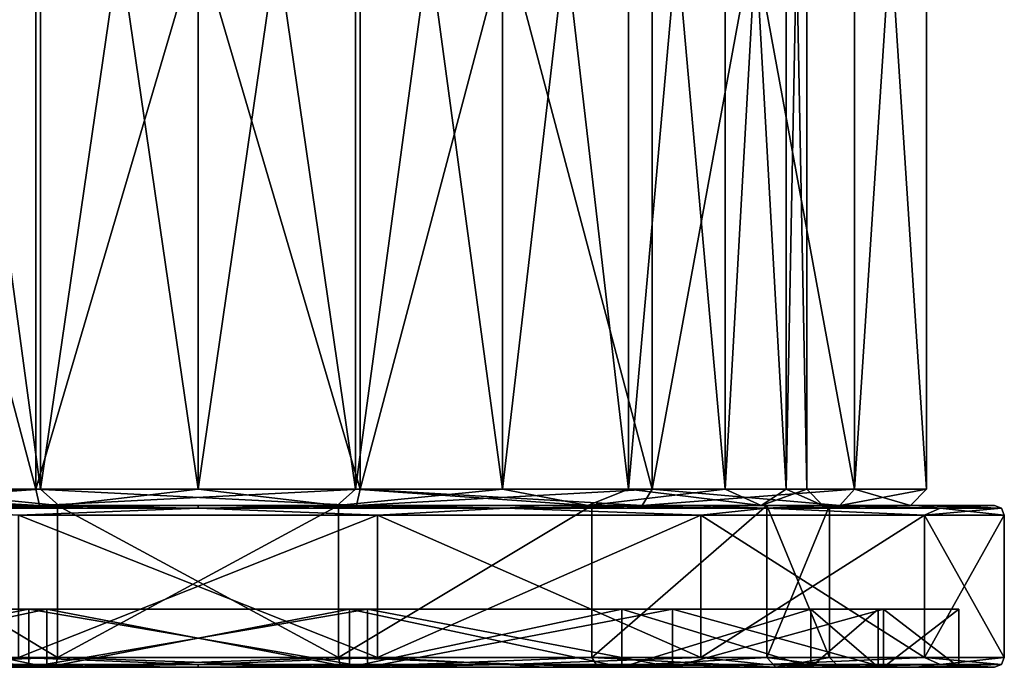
# Model space of a CAD drawing. Header units: millimetres. Extents: x -25 to 25, y -36 to 145.
# Tile 2 of 123: x -6 to 25, y -36 to -16. Entities that reach past the tile are written whole.
import ezdxf

# ---------------------------------------------------------------- set-up
doc = ezdxf.new("R2010")
doc.units = ezdxf.units.MM
doc.header["$LTSCALE"] = 65.185185
for name, color, linetype in [('436', 7, 'CONTINUOUS'), ('437', 7, 'CONTINUOUS'), ('439', 7, 'CONTINUOUS'), ('440', 7, 'CONTINUOUS'), ('441', 7, 'CONTINUOUS'), ('444', 7, 'CONTINUOUS'), ('445', 7, 'CONTINUOUS'), ('446', 7, 'CONTINUOUS'), ('447', 7, 'CONTINUOUS'), ('450', 7, 'CONTINUOUS'), ('451', 7, 'CONTINUOUS'), ('452', 7, 'CONTINUOUS'), ('453', 7, 'CONTINUOUS'), ('454', 7, 'CONTINUOUS'), ('455', 7, 'CONTINUOUS'), ('456', 7, 'CONTINUOUS'), ('457', 7, 'CONTINUOUS'), ('458', 7, 'CONTINUOUS'), ('459', 7, 'CONTINUOUS'), ('460', 7, 'CONTINUOUS'), ('461', 7, 'CONTINUOUS'), ('462', 7, 'CONTINUOUS'), ('463', 7, 'CONTINUOUS'), ('464', 7, 'CONTINUOUS'), ('465', 7, 'CONTINUOUS'), ('466', 7, 'CONTINUOUS'), ('467', 7, 'CONTINUOUS')]:
    doc.layers.add(name, color=color, linetype=linetype)

msp = doc.modelspace()

# ---------------------------------------------------------------- linework, layer by layer
at = {"layer": '436', "linetype": 'CONTINUOUS'}
for points in [[(-4.339, -30.6, 19.011), (-12.158, -30.6, 15.246), (-4.295, -30.6, 18.816), (-4.339, -30.6, 19.011)], [(-4.295, -30.6, 18.816), (-12.158, -30.6, 15.246), (-12.033, -30.6, 15.089), (-4.295, -30.6, 18.816)], [(-12.158, -30.6, -15.246), (-4.339, -30.6, -19.011), (-4.295, -30.6, -18.816), (-12.158, -30.6, -15.246)], [(-12.033, -30.6, -15.089), (-12.158, -30.6, -15.246), (-4.295, -30.6, -18.816), (-12.033, -30.6, -15.089)], [(4.339, -30.6, 19.011), (-4.339, -30.6, 19.011), (-4.295, -30.6, 18.816), (4.339, -30.6, 19.011)], [(-4.339, -30.6, -19.011), (4.339, -30.6, -19.011), (4.295, -30.6, -18.816), (-4.339, -30.6, -19.011)], [(-4.295, -30.6, -18.816), (-4.339, -30.6, -19.011), (4.295, -30.6, -18.816), (-4.295, -30.6, -18.816)], [(4.295, -30.6, 18.816), (4.339, -30.6, 19.011), (-4.295, -30.6, 18.816), (4.295, -30.6, 18.816)], [(12.158, -30.6, 15.246), (4.339, -30.6, 19.011), (4.295, -30.6, 18.816), (12.158, -30.6, 15.246)], [(12.033, -30.6, 15.089), (12.158, -30.6, 15.246), (4.295, -30.6, 18.816), (12.033, -30.6, 15.089)], [(4.339, -30.6, -19.011), (12.158, -30.6, -15.246), (4.295, -30.6, -18.816), (4.339, -30.6, -19.011)], [(4.295, -30.6, -18.816), (12.158, -30.6, -15.246), (12.033, -30.6, -15.089), (4.295, -30.6, -18.816)], [(17.569, -30.6, 8.461), (12.158, -30.6, 15.246), (12.033, -30.6, 15.089), (17.569, -30.6, 8.461)], [(17.389, -30.6, 8.374), (17.569, -30.6, 8.461), (12.033, -30.6, 15.089), (17.389, -30.6, 8.374)], [(12.158, -30.6, -15.246), (17.569, -30.6, -8.461), (12.033, -30.6, -15.089), (12.158, -30.6, -15.246)], [(12.033, -30.6, -15.089), (17.569, -30.6, -8.461), (17.389, -30.6, -8.374), (12.033, -30.6, -15.089)], [(19.3, -30.6), (17.569, -30.6, 8.461), (17.389, -30.6, 8.374), (19.3, -30.6)], [(17.569, -30.6, -8.461), (19.5, -30.6), (17.389, -30.6, -8.374), (17.569, -30.6, -8.461)], [(17.389, -30.6, -8.374), (19.5, -30.6), (19.3, -30.6), (17.389, -30.6, -8.374)], [(19.5, -30.6), (17.569, -30.6, 8.461), (19.3, -30.6), (19.5, -30.6)]]:
    msp.add_3dface(points, dxfattribs=at)
at = {"layer": '437', "linetype": 'CONTINUOUS'}
for points in [[(-14.028, 3.9, -17.591), (-5.007, 3.9, -21.936), (-14.028, -30.1, -17.591), (-14.028, 3.9, -17.591)], [(-14.028, -30.1, -17.591), (-5.007, 3.9, -21.936), (-5.007, -30.1, -21.936), (-14.028, -30.1, -17.591)], [(-5.007, 3.9, -21.936), (5.007, 3.9, -21.936), (-5.007, -30.1, -21.936), (-5.007, 3.9, -21.936)], [(-5.007, -30.1, -21.936), (5.007, 3.9, -21.936), (5.007, -30.1, -21.936), (-5.007, -30.1, -21.936)], [(5.007, 3.9, -21.936), (14.028, 3.9, -17.591), (5.007, -30.1, -21.936), (5.007, 3.9, -21.936)], [(5.007, -30.1, -21.936), (14.028, 3.9, -17.591), (14.028, -30.1, -17.591), (5.007, -30.1, -21.936)], [(14.028, 3.9, -17.591), (20.272, 3.9, -9.762), (14.028, -30.1, -17.591), (14.028, 3.9, -17.591)], [(14.028, -30.1, -17.591), (20.272, 3.9, -9.762), (20.272, -30.1, -9.762), (14.028, -30.1, -17.591)], [(20.272, 3.9, -9.762), (22.5, 3.9), (20.272, -30.1, -9.762), (20.272, 3.9, -9.762)], [(20.272, -30.1, -9.762), (22.5, 3.9), (22.5, -30.1), (20.272, -30.1, -9.762)]]:
    msp.add_3dface(points, dxfattribs=at)
at = {"layer": '439', "linetype": 'CONTINUOUS'}
for points in [[(-9.4, -30.1, -16.281), (-4.866, -30.1, -18.159), (-9.4, 3.4, -16.281), (-9.4, -30.1, -16.281)], [(-9.4, 3.4, -16.281), (-4.866, -30.1, -18.159), (-4.866, 3.4, -18.159), (-9.4, 3.4, -16.281)], [(-4.866, -30.1, -18.159), (0, -30.1, -18.8), (-4.866, 3.4, -18.159), (-4.866, -30.1, -18.159)], [(-4.866, 3.4, -18.159), (0, -30.1, -18.8), (0, 3.4, -18.8), (-4.866, 3.4, -18.159)], [(0, -30.1, -18.8), (4.866, -30.1, -18.159), (0, 3.4, -18.8), (0, -30.1, -18.8)], [(0, 3.4, -18.8), (4.866, -30.1, -18.159), (4.866, 3.4, -18.159), (0, 3.4, -18.8)], [(4.866, -30.1, -18.159), (9.4, -30.1, -16.281), (4.866, 3.4, -18.159), (4.866, -30.1, -18.159)], [(4.866, 3.4, -18.159), (9.4, -30.1, -16.281), (9.4, 3.4, -16.281), (4.866, 3.4, -18.159)], [(9.4, -30.1, -16.281), (13.294, -30.1, -13.294), (9.4, 3.4, -16.281), (9.4, -30.1, -16.281)], [(9.4, 3.4, -16.281), (13.294, -30.1, -13.294), (13.294, 3.4, -13.294), (9.4, 3.4, -16.281)], [(13.294, -30.1, -13.294), (16.281, -30.1, -9.4), (13.294, 3.4, -13.294), (13.294, -30.1, -13.294)], [(13.294, 3.4, -13.294), (16.281, -30.1, -9.4), (16.281, 3.4, -9.4), (13.294, 3.4, -13.294)], [(16.281, -30.1, -9.4), (18.159, -30.1, -4.866), (16.281, 3.4, -9.4), (16.281, -30.1, -9.4)], [(16.281, 3.4, -9.4), (18.159, -30.1, -4.866), (18.159, 3.4, -4.866), (16.281, 3.4, -9.4)], [(18.159, -30.1, -4.866), (18.8, -30.1), (18.159, 3.4, -4.866), (18.159, -30.1, -4.866)], [(18.159, 3.4, -4.866), (18.8, -30.1), (18.8, 3.4), (18.159, 3.4, -4.866)]]:
    msp.add_3dface(points, dxfattribs=at)
at = {"layer": '440', "linetype": 'CONTINUOUS'}
for points in [[(-5.007, 3.9, 21.936), (-14.028, 3.9, 17.591), (-5.007, -30.1, 21.936), (-5.007, 3.9, 21.936)], [(-5.007, -30.1, 21.936), (-14.028, 3.9, 17.591), (-14.028, -30.1, 17.591), (-5.007, -30.1, 21.936)], [(5.007, 3.9, 21.936), (-5.007, 3.9, 21.936), (5.007, -30.1, 21.936), (5.007, 3.9, 21.936)], [(5.007, -30.1, 21.936), (-5.007, 3.9, 21.936), (-5.007, -30.1, 21.936), (5.007, -30.1, 21.936)], [(14.028, 3.9, 17.591), (5.007, 3.9, 21.936), (14.028, -30.1, 17.591), (14.028, 3.9, 17.591)], [(14.028, -30.1, 17.591), (5.007, 3.9, 21.936), (5.007, -30.1, 21.936), (14.028, -30.1, 17.591)], [(20.272, 3.9, 9.762), (14.028, 3.9, 17.591), (20.272, -30.1, 9.762), (20.272, 3.9, 9.762)], [(20.272, -30.1, 9.762), (14.028, 3.9, 17.591), (14.028, -30.1, 17.591), (20.272, -30.1, 9.762)], [(22.5, -30.1), (22.5, 3.9), (20.272, 3.9, 9.762), (22.5, -30.1)], [(22.5, -30.1), (20.272, 3.9, 9.762), (20.272, -30.1, 9.762), (22.5, -30.1)]]:
    msp.add_3dface(points, dxfattribs=at)
at = {"layer": '441', "linetype": 'CONTINUOUS'}
for points in [[(-4.866, -30.1, 18.159), (-9.4, -30.1, 16.281), (-4.866, 3.4, 18.159), (-4.866, -30.1, 18.159)], [(-4.866, 3.4, 18.159), (-9.4, -30.1, 16.281), (-9.4, 3.4, 16.281), (-4.866, 3.4, 18.159)], [(0, -30.1, 18.8), (-4.866, -30.1, 18.159), (0, 3.4, 18.8), (0, -30.1, 18.8)], [(0, 3.4, 18.8), (-4.866, -30.1, 18.159), (-4.866, 3.4, 18.159), (0, 3.4, 18.8)], [(4.866, -30.1, 18.159), (0, -30.1, 18.8), (4.866, 3.4, 18.159), (4.866, -30.1, 18.159)], [(4.866, 3.4, 18.159), (0, -30.1, 18.8), (0, 3.4, 18.8), (4.866, 3.4, 18.159)], [(9.4, -30.1, 16.281), (4.866, -30.1, 18.159), (9.4, 3.4, 16.281), (9.4, -30.1, 16.281)], [(9.4, 3.4, 16.281), (4.866, -30.1, 18.159), (4.866, 3.4, 18.159), (9.4, 3.4, 16.281)], [(13.294, -30.1, 13.294), (9.4, -30.1, 16.281), (13.294, 3.4, 13.294), (13.294, -30.1, 13.294)], [(13.294, 3.4, 13.294), (9.4, -30.1, 16.281), (9.4, 3.4, 16.281), (13.294, 3.4, 13.294)], [(16.281, -30.1, 9.4), (13.294, -30.1, 13.294), (16.281, 3.4, 9.4), (16.281, -30.1, 9.4)], [(16.281, 3.4, 9.4), (13.294, -30.1, 13.294), (13.294, 3.4, 13.294), (16.281, 3.4, 9.4)], [(18.159, -30.1, 4.866), (16.281, -30.1, 9.4), (18.159, 3.4, 4.866), (18.159, -30.1, 4.866)], [(18.159, 3.4, 4.866), (16.281, -30.1, 9.4), (16.281, 3.4, 9.4), (18.159, 3.4, 4.866)], [(18.8, 3.4), (18.8, -30.1), (18.159, -30.1, 4.866), (18.8, 3.4)], [(18.8, 3.4), (18.159, -30.1, 4.866), (18.159, 3.4, 4.866), (18.8, 3.4)]]:
    msp.add_3dface(points, dxfattribs=at)
at = {"layer": '444', "linetype": 'CONTINUOUS'}
for points in [[(-5.007, -30.1, 21.936), (-14.028, -30.1, 17.591), (-4.895, -30.6, 21.448), (-5.007, -30.1, 21.936)], [(-4.895, -30.6, 21.448), (-14.028, -30.1, 17.591), (-13.717, -30.6, 17.2), (-4.895, -30.6, 21.448)], [(5.007, -30.1, 21.936), (-5.007, -30.1, 21.936), (4.895, -30.6, 21.448), (5.007, -30.1, 21.936)], [(4.895, -30.6, 21.448), (-5.007, -30.1, 21.936), (-4.895, -30.6, 21.448), (4.895, -30.6, 21.448)], [(13.717, -30.6, 17.2), (5.007, -30.1, 21.936), (4.895, -30.6, 21.448), (13.717, -30.6, 17.2)], [(14.028, -30.1, 17.591), (5.007, -30.1, 21.936), (13.717, -30.6, 17.2), (14.028, -30.1, 17.591)], [(19.821, -30.6, 9.545), (14.028, -30.1, 17.591), (13.717, -30.6, 17.2), (19.821, -30.6, 9.545)], [(20.272, -30.1, 9.762), (14.028, -30.1, 17.591), (19.821, -30.6, 9.545), (20.272, -30.1, 9.762)], [(22, -30.6, 0), (20.272, -30.1, 9.762), (19.821, -30.6, 9.545), (22, -30.6, 0)], [(22.5, -30.1), (20.272, -30.1, 9.762), (22, -30.6, 0), (22.5, -30.1)]]:
    msp.add_3dface(points, dxfattribs=at)
at = {"layer": '445', "linetype": 'CONTINUOUS'}
for points in [[(-14.028, -30.1, -17.591), (-5.007, -30.1, -21.936), (-13.717, -30.6, -17.2), (-14.028, -30.1, -17.591)], [(-13.717, -30.6, -17.2), (-5.007, -30.1, -21.936), (-4.895, -30.6, -21.448), (-13.717, -30.6, -17.2)], [(-5.007, -30.1, -21.936), (5.007, -30.1, -21.936), (-4.895, -30.6, -21.448), (-5.007, -30.1, -21.936)], [(-4.895, -30.6, -21.448), (5.007, -30.1, -21.936), (4.895, -30.6, -21.448), (-4.895, -30.6, -21.448)], [(5.007, -30.1, -21.936), (14.028, -30.1, -17.591), (4.895, -30.6, -21.448), (5.007, -30.1, -21.936)], [(4.895, -30.6, -21.448), (14.028, -30.1, -17.591), (13.717, -30.6, -17.2), (4.895, -30.6, -21.448)], [(14.028, -30.1, -17.591), (20.272, -30.1, -9.762), (13.717, -30.6, -17.2), (14.028, -30.1, -17.591)], [(13.717, -30.6, -17.2), (20.272, -30.1, -9.762), (19.821, -30.6, -9.545), (13.717, -30.6, -17.2)], [(20.272, -30.1, -9.762), (22.5, -30.1), (19.821, -30.6, -9.545), (20.272, -30.1, -9.762)], [(22.5, -30.1), (22, -30.6, 0), (19.821, -30.6, -9.545), (22.5, -30.1)]]:
    msp.add_3dface(points, dxfattribs=at)
at = {"layer": '446', "linetype": 'CONTINUOUS'}
for points in [[(-12.033, -30.6, -15.089), (-4.295, -30.6, -18.816), (-9.4, -30.1, -16.281), (-12.033, -30.6, -15.089)], [(-4.295, -30.6, -18.816), (-4.866, -30.1, -18.159), (-9.4, -30.1, -16.281), (-4.295, -30.6, -18.816)], [(-4.295, -30.6, -18.816), (0, -30.1, -18.8), (-4.866, -30.1, -18.159), (-4.295, -30.6, -18.816)], [(-4.295, -30.6, -18.816), (4.295, -30.6, -18.816), (0, -30.1, -18.8), (-4.295, -30.6, -18.816)], [(4.295, -30.6, -18.816), (4.866, -30.1, -18.159), (0, -30.1, -18.8), (4.295, -30.6, -18.816)], [(4.295, -30.6, -18.816), (12.033, -30.6, -15.089), (4.866, -30.1, -18.159), (4.295, -30.6, -18.816)], [(12.033, -30.6, -15.089), (9.4, -30.1, -16.281), (4.866, -30.1, -18.159), (12.033, -30.6, -15.089)], [(12.033, -30.6, -15.089), (13.294, -30.1, -13.294), (9.4, -30.1, -16.281), (12.033, -30.6, -15.089)], [(12.033, -30.6, -15.089), (17.389, -30.6, -8.374), (13.294, -30.1, -13.294), (12.033, -30.6, -15.089)], [(17.389, -30.6, -8.374), (16.281, -30.1, -9.4), (13.294, -30.1, -13.294), (17.389, -30.6, -8.374)], [(17.389, -30.6, -8.374), (18.159, -30.1, -4.866), (16.281, -30.1, -9.4), (17.389, -30.6, -8.374)], [(17.389, -30.6, -8.374), (19.3, -30.6), (18.159, -30.1, -4.866), (17.389, -30.6, -8.374)], [(19.3, -30.6), (18.8, -30.1), (18.159, -30.1, -4.866), (19.3, -30.6)]]:
    msp.add_3dface(points, dxfattribs=at)
at = {"layer": '447', "linetype": 'CONTINUOUS'}
for points in [[(-4.295, -30.6, 18.816), (-12.033, -30.6, 15.089), (-4.866, -30.1, 18.159), (-4.295, -30.6, 18.816)], [(-12.033, -30.6, 15.089), (-9.4, -30.1, 16.281), (-4.866, -30.1, 18.159), (-12.033, -30.6, 15.089)], [(-4.295, -30.6, 18.816), (-4.866, -30.1, 18.159), (0, -30.1, 18.8), (-4.295, -30.6, 18.816)], [(4.295, -30.6, 18.816), (-4.295, -30.6, 18.816), (0, -30.1, 18.8), (4.295, -30.6, 18.816)], [(4.295, -30.6, 18.816), (0, -30.1, 18.8), (4.866, -30.1, 18.159), (4.295, -30.6, 18.816)], [(12.033, -30.6, 15.089), (4.295, -30.6, 18.816), (9.4, -30.1, 16.281), (12.033, -30.6, 15.089)], [(4.295, -30.6, 18.816), (4.866, -30.1, 18.159), (9.4, -30.1, 16.281), (4.295, -30.6, 18.816)], [(12.033, -30.6, 15.089), (9.4, -30.1, 16.281), (13.294, -30.1, 13.294), (12.033, -30.6, 15.089)], [(17.389, -30.6, 8.374), (12.033, -30.6, 15.089), (16.281, -30.1, 9.4), (17.389, -30.6, 8.374)], [(12.033, -30.6, 15.089), (13.294, -30.1, 13.294), (16.281, -30.1, 9.4), (12.033, -30.6, 15.089)], [(17.389, -30.6, 8.374), (16.281, -30.1, 9.4), (18.159, -30.1, 4.866), (17.389, -30.6, 8.374)], [(19.3, -30.6), (17.389, -30.6, 8.374), (18.8, -30.1), (19.3, -30.6)], [(18.8, -30.1), (17.389, -30.6, 8.374), (18.159, -30.1, 4.866), (18.8, -30.1)]]:
    msp.add_3dface(points, dxfattribs=at)
at = {"layer": '450', "linetype": 'CONTINUOUS'}
for points in [[(-10.677, -35.6, 22.162), (-15.342, -35.6, 19.23), (-5.229, -35.6, 22.911), (-10.677, -35.6, 22.162)], [(-5.229, -35.6, 22.911), (-15.342, -35.6, 19.23), (-14.652, -35.6, 18.373), (-5.229, -35.6, 22.911)], [(-14.652, -35.6, -18.373), (-10.677, -35.6, -22.162), (-5.229, -35.6, -22.911), (-14.652, -35.6, -18.373)], [(-5.476, -35.6, 23.983), (-10.677, -35.6, 22.162), (-5.229, -35.6, 22.911), (-5.476, -35.6, 23.983)], [(-10.677, -35.6, -22.162), (-5.476, -35.6, -23.983), (-5.229, -35.6, -22.911), (-10.677, -35.6, -22.162)], [(0, -35.6, 24.6), (-5.476, -35.6, 23.983), (5.476, -35.6, 23.983), (0, -35.6, 24.6)], [(5.476, -35.6, 23.983), (-5.476, -35.6, 23.983), (-5.229, -35.6, 22.911), (5.476, -35.6, 23.983)], [(0, -35.6, -24.6), (5.476, -35.6, -23.983), (-5.476, -35.6, -23.983), (0, -35.6, -24.6)], [(-5.476, -35.6, -23.983), (5.476, -35.6, -23.983), (5.229, -35.6, -22.911), (-5.476, -35.6, -23.983)], [(-5.229, -35.6, -22.911), (-5.476, -35.6, -23.983), (5.229, -35.6, -22.911), (-5.229, -35.6, -22.911)], [(5.229, -35.6, 22.911), (5.476, -35.6, 23.983), (-5.229, -35.6, 22.911), (5.229, -35.6, 22.911)], [(10.677, -35.6, 22.162), (5.476, -35.6, 23.983), (5.229, -35.6, 22.911), (10.677, -35.6, 22.162)], [(14.652, -35.6, 18.373), (10.677, -35.6, 22.162), (5.229, -35.6, 22.911), (14.652, -35.6, 18.373)], [(10.677, -35.6, -22.162), (15.342, -35.6, -19.23), (5.229, -35.6, -22.911), (10.677, -35.6, -22.162)], [(5.229, -35.6, -22.911), (15.342, -35.6, -19.23), (14.652, -35.6, -18.373), (5.229, -35.6, -22.911)], [(5.476, -35.6, -23.983), (10.677, -35.6, -22.162), (5.229, -35.6, -22.911), (5.476, -35.6, -23.983)], [(15.342, -35.6, 19.23), (10.677, -35.6, 22.162), (14.652, -35.6, 18.373), (15.342, -35.6, 19.23)], [(19.237, -35.6, 15.332), (15.342, -35.6, 19.23), (14.652, -35.6, 18.373), (19.237, -35.6, 15.332)], [(21.173, -35.6, 10.196), (19.237, -35.6, 15.332), (14.652, -35.6, 18.373), (21.173, -35.6, 10.196)], [(19.237, -35.6, -15.332), (22.168, -35.6, -10.666), (14.652, -35.6, -18.373), (19.237, -35.6, -15.332)], [(14.652, -35.6, -18.373), (22.168, -35.6, -10.666), (21.173, -35.6, -10.196), (14.652, -35.6, -18.373)], [(15.342, -35.6, -19.23), (19.237, -35.6, -15.332), (14.652, -35.6, -18.373), (15.342, -35.6, -19.23)], [(22.168, -35.6, 10.666), (19.237, -35.6, 15.332), (21.173, -35.6, 10.196), (22.168, -35.6, 10.666)], [(23.5, -35.6), (22.168, -35.6, 10.666), (21.173, -35.6, 10.196), (23.5, -35.6)], [(22.168, -35.6, -10.666), (24.6, -35.6), (21.173, -35.6, -10.196), (22.168, -35.6, -10.666)], [(21.173, -35.6, -10.196), (24.6, -35.6), (23.5, -35.6), (21.173, -35.6, -10.196)], [(24.6, -35.6), (22.168, -35.6, 10.666), (23.5, -35.6), (24.6, -35.6)]]:
    msp.add_3dface(points, dxfattribs=at)
at = {"layer": '451', "linetype": 'CONTINUOUS'}
for points in [[(-12.158, -30.6, 15.246), (-4.339, -30.6, 19.011), (-4.339, -35.3, 19.011), (-12.158, -30.6, 15.246)], [(-12.158, -35.3, 15.246), (-12.158, -30.6, 15.246), (-4.339, -35.3, 19.011), (-12.158, -35.3, 15.246)], [(-4.339, -30.6, 19.011), (4.339, -30.6, 19.011), (-4.339, -35.3, 19.011), (-4.339, -30.6, 19.011)], [(-4.339, -35.3, 19.011), (4.339, -30.6, 19.011), (4.339, -35.3, 19.011), (-4.339, -35.3, 19.011)], [(4.339, -30.6, 19.011), (12.158, -30.6, 15.246), (4.339, -35.3, 19.011), (4.339, -30.6, 19.011)], [(4.339, -35.3, 19.011), (12.158, -30.6, 15.246), (12.158, -35.3, 15.246), (4.339, -35.3, 19.011)], [(12.158, -30.6, 15.246), (17.569, -30.6, 8.461), (12.158, -35.3, 15.246), (12.158, -30.6, 15.246)], [(12.158, -35.3, 15.246), (17.569, -30.6, 8.461), (17.569, -35.3, 8.461), (12.158, -35.3, 15.246)], [(17.569, -30.6, 8.461), (19.5, -30.6), (17.569, -35.3, 8.461), (17.569, -30.6, 8.461)], [(17.569, -35.3, 8.461), (19.5, -30.6), (19.5, -35.3), (17.569, -35.3, 8.461)]]:
    msp.add_3dface(points, dxfattribs=at)
at = {"layer": '452', "linetype": 'CONTINUOUS'}
for points in [[(-4.895, -30.6, 21.448), (-13.717, -30.6, 17.2), (-15.342, -30.6, 19.23), (-4.895, -30.6, 21.448)], [(-10.677, -30.6, 22.162), (-4.895, -30.6, 21.448), (-15.342, -30.6, 19.23), (-10.677, -30.6, 22.162)], [(-13.717, -30.6, -17.2), (-4.895, -30.6, -21.448), (-15.342, -30.6, -19.23), (-13.717, -30.6, -17.2)], [(-15.342, -30.6, -19.23), (-4.895, -30.6, -21.448), (-10.677, -30.6, -22.162), (-15.342, -30.6, -19.23)], [(4.895, -30.6, 21.448), (-4.895, -30.6, 21.448), (-10.677, -30.6, 22.162), (4.895, -30.6, 21.448)], [(10.677, -30.6, 22.162), (4.895, -30.6, 21.448), (-10.677, -30.6, 22.162), (10.677, -30.6, 22.162)], [(-10.677, -30.6, -22.162), (-4.895, -30.6, -21.448), (10.677, -30.6, -22.162), (-10.677, -30.6, -22.162)], [(-5.476, -30.6, -23.983), (-10.677, -30.6, -22.162), (5.476, -30.6, -23.983), (-5.476, -30.6, -23.983)], [(5.476, -30.6, -23.983), (-10.677, -30.6, -22.162), (10.677, -30.6, -22.162), (5.476, -30.6, -23.983)], [(-5.476, -30.6, 23.983), (10.677, -30.6, 22.162), (-10.677, -30.6, 22.162), (-5.476, -30.6, 23.983)], [(0, -30.6, -24.6), (-5.476, -30.6, -23.983), (5.476, -30.6, -23.983), (0, -30.6, -24.6)], [(5.476, -30.6, 23.983), (10.677, -30.6, 22.162), (-5.476, -30.6, 23.983), (5.476, -30.6, 23.983)], [(0, -30.6, 24.6), (5.476, -30.6, 23.983), (-5.476, -30.6, 23.983), (0, -30.6, 24.6)], [(-4.895, -30.6, -21.448), (4.895, -30.6, -21.448), (10.677, -30.6, -22.162), (-4.895, -30.6, -21.448)], [(13.717, -30.6, 17.2), (4.895, -30.6, 21.448), (15.342, -30.6, 19.23), (13.717, -30.6, 17.2)], [(15.342, -30.6, 19.23), (4.895, -30.6, 21.448), (10.677, -30.6, 22.162), (15.342, -30.6, 19.23)], [(4.895, -30.6, -21.448), (13.717, -30.6, -17.2), (15.342, -30.6, -19.23), (4.895, -30.6, -21.448)], [(10.677, -30.6, -22.162), (4.895, -30.6, -21.448), (15.342, -30.6, -19.23), (10.677, -30.6, -22.162)], [(19.821, -30.6, 9.545), (13.717, -30.6, 17.2), (22.168, -30.6, 10.666), (19.821, -30.6, 9.545)], [(22.168, -30.6, 10.666), (13.717, -30.6, 17.2), (19.237, -30.6, 15.332), (22.168, -30.6, 10.666)], [(19.237, -30.6, 15.332), (13.717, -30.6, 17.2), (15.342, -30.6, 19.23), (19.237, -30.6, 15.332)], [(13.717, -30.6, -17.2), (19.821, -30.6, -9.545), (19.237, -30.6, -15.332), (13.717, -30.6, -17.2)], [(15.342, -30.6, -19.23), (13.717, -30.6, -17.2), (19.237, -30.6, -15.332), (15.342, -30.6, -19.23)], [(19.237, -30.6, -15.332), (19.821, -30.6, -9.545), (22.168, -30.6, -10.666), (19.237, -30.6, -15.332)], [(22, -30.6, 0), (19.821, -30.6, 9.545), (24.6, -30.6), (22, -30.6, 0)], [(19.821, -30.6, -9.545), (22, -30.6, 0), (22.168, -30.6, -10.666), (19.821, -30.6, -9.545)], [(24.6, -30.6), (19.821, -30.6, 9.545), (22.168, -30.6, 10.666), (24.6, -30.6)], [(22.168, -30.6, -10.666), (22, -30.6, 0), (24.6, -30.6), (22.168, -30.6, -10.666)]]:
    msp.add_3dface(points, dxfattribs=at)
at = {"layer": '453', "linetype": 'CONTINUOUS'}
for points in [[(-5.541, -35.3, 24.276), (5.541, -35.3, 24.276), (-5.541, -30.9, 24.276), (-5.541, -35.3, 24.276)], [(-5.541, -30.9, 24.276), (5.541, -35.3, 24.276), (5.541, -30.9, 24.276), (-5.541, -30.9, 24.276)], [(5.541, -35.3, 24.276), (15.525, -35.3, 19.468), (5.541, -30.9, 24.276), (5.541, -35.3, 24.276)], [(5.541, -30.9, 24.276), (15.525, -35.3, 19.468), (15.525, -30.9, 19.468), (5.541, -30.9, 24.276)], [(15.525, -35.3, 19.468), (22.434, -35.3, 10.804), (15.525, -30.9, 19.468), (15.525, -35.3, 19.468)], [(15.525, -30.9, 19.468), (22.434, -35.3, 10.804), (22.434, -30.9, 10.804), (15.525, -30.9, 19.468)], [(24.9, -35.3), (24.9, -30.9), (22.434, -30.9, 10.804), (24.9, -35.3)], [(22.434, -35.3, 10.804), (24.9, -35.3), (22.434, -30.9, 10.804), (22.434, -35.3, 10.804)]]:
    msp.add_3dface(points, dxfattribs=at)
at = {"layer": '454', "linetype": 'CONTINUOUS'}
for points in [[(-4.339, -30.6, -19.011), (-12.158, -30.6, -15.246), (-4.339, -35.3, -19.011), (-4.339, -30.6, -19.011)], [(-4.339, -35.3, -19.011), (-12.158, -30.6, -15.246), (-12.158, -35.3, -15.246), (-4.339, -35.3, -19.011)], [(4.339, -30.6, -19.011), (-4.339, -30.6, -19.011), (4.339, -35.3, -19.011), (4.339, -30.6, -19.011)], [(4.339, -35.3, -19.011), (-4.339, -30.6, -19.011), (-4.339, -35.3, -19.011), (4.339, -35.3, -19.011)], [(12.158, -30.6, -15.246), (4.339, -30.6, -19.011), (4.339, -35.3, -19.011), (12.158, -30.6, -15.246)], [(12.158, -35.3, -15.246), (12.158, -30.6, -15.246), (4.339, -35.3, -19.011), (12.158, -35.3, -15.246)], [(17.569, -30.6, -8.461), (12.158, -30.6, -15.246), (12.158, -35.3, -15.246), (17.569, -30.6, -8.461)], [(17.569, -35.3, -8.461), (17.569, -30.6, -8.461), (12.158, -35.3, -15.246), (17.569, -35.3, -8.461)], [(19.5, -30.6), (17.569, -30.6, -8.461), (19.5, -35.3), (19.5, -30.6)], [(19.5, -35.3), (17.569, -30.6, -8.461), (17.569, -35.3, -8.461), (19.5, -35.3)]]:
    msp.add_3dface(points, dxfattribs=at)
at = {"layer": '455', "linetype": 'CONTINUOUS'}
for points in [[(5.541, -35.3, -24.276), (-5.541, -35.3, -24.276), (5.541, -30.9, -24.276), (5.541, -35.3, -24.276)], [(5.541, -30.9, -24.276), (-5.541, -35.3, -24.276), (-5.541, -30.9, -24.276), (5.541, -30.9, -24.276)], [(15.525, -35.3, -19.468), (5.541, -35.3, -24.276), (15.525, -30.9, -19.468), (15.525, -35.3, -19.468)], [(15.525, -30.9, -19.468), (5.541, -35.3, -24.276), (5.541, -30.9, -24.276), (15.525, -30.9, -19.468)], [(22.434, -35.3, -10.804), (15.525, -35.3, -19.468), (22.434, -30.9, -10.804), (22.434, -35.3, -10.804)], [(22.434, -30.9, -10.804), (15.525, -35.3, -19.468), (15.525, -30.9, -19.468), (22.434, -30.9, -10.804)], [(24.9, -30.9), (24.9, -35.3), (22.434, -35.3, -10.804), (24.9, -30.9)], [(24.9, -30.9), (22.434, -35.3, -10.804), (22.434, -30.9, -10.804), (24.9, -30.9)]]:
    msp.add_3dface(points, dxfattribs=at)
at = {"layer": '456', "linetype": 'CONTINUOUS'}
for points in [[(-5.476, -30.6, 23.983), (-10.677, -30.6, 22.162), (-9.495, -30.688, 22.923), (-5.476, -30.6, 23.983)], [(-5.476, -30.6, 23.983), (-9.495, -30.688, 22.923), (0, -30.688, 24.812), (-5.476, -30.6, 23.983)], [(-9.495, -30.688, 22.923), (-5.541, -30.9, 24.276), (0, -30.688, 24.812), (-9.495, -30.688, 22.923)], [(-5.541, -30.9, 24.276), (5.541, -30.9, 24.276), (0, -30.688, 24.812), (-5.541, -30.9, 24.276)], [(0, -30.6, 24.6), (-5.476, -30.6, 23.983), (0, -30.688, 24.812), (0, -30.6, 24.6)], [(5.476, -30.6, 23.983), (0, -30.6, 24.6), (9.495, -30.688, 22.923), (5.476, -30.6, 23.983)], [(0, -30.6, 24.6), (0, -30.688, 24.812), (9.495, -30.688, 22.923), (0, -30.6, 24.6)], [(0, -30.688, 24.812), (5.541, -30.9, 24.276), (9.495, -30.688, 22.923), (0, -30.688, 24.812)], [(10.677, -30.6, 22.162), (5.476, -30.6, 23.983), (9.495, -30.688, 22.923), (10.677, -30.6, 22.162)], [(5.541, -30.9, 24.276), (15.525, -30.9, 19.468), (9.495, -30.688, 22.923), (5.541, -30.9, 24.276)], [(10.677, -30.6, 22.162), (9.495, -30.688, 22.923), (17.545, -30.688, 17.545), (10.677, -30.6, 22.162)], [(9.495, -30.688, 22.923), (15.525, -30.9, 19.468), (17.545, -30.688, 17.545), (9.495, -30.688, 22.923)], [(15.342, -30.6, 19.23), (10.677, -30.6, 22.162), (17.545, -30.688, 17.545), (15.342, -30.6, 19.23)], [(19.237, -30.6, 15.332), (15.342, -30.6, 19.23), (17.545, -30.688, 17.545), (19.237, -30.6, 15.332)], [(15.525, -30.9, 19.468), (22.434, -30.9, 10.804), (17.545, -30.688, 17.545), (15.525, -30.9, 19.468)], [(19.237, -30.6, 15.332), (17.545, -30.688, 17.545), (22.923, -30.688, 9.495), (19.237, -30.6, 15.332)], [(17.545, -30.688, 17.545), (22.434, -30.9, 10.804), (22.923, -30.688, 9.495), (17.545, -30.688, 17.545)], [(22.168, -30.6, 10.666), (19.237, -30.6, 15.332), (22.923, -30.688, 9.495), (22.168, -30.6, 10.666)], [(24.6, -30.6), (22.168, -30.6, 10.666), (24.812, -30.688), (24.6, -30.6)], [(22.168, -30.6, 10.666), (22.923, -30.688, 9.495), (24.812, -30.688), (22.168, -30.6, 10.666)], [(22.434, -30.9, 10.804), (24.9, -30.9), (22.923, -30.688, 9.495), (22.434, -30.9, 10.804)], [(22.923, -30.688, 9.495), (24.9, -30.9), (24.812, -30.688), (22.923, -30.688, 9.495)]]:
    msp.add_3dface(points, dxfattribs=at)
at = {"layer": '457', "linetype": 'CONTINUOUS'}
for points in [[(-10.677, -30.6, -22.162), (-5.476, -30.6, -23.983), (-9.495, -30.688, -22.923), (-10.677, -30.6, -22.162)], [(-5.476, -30.6, -23.983), (0, -30.6, -24.6), (-9.495, -30.688, -22.923), (-5.476, -30.6, -23.983)], [(0, -30.6, -24.6), (0, -30.688, -24.812), (-9.495, -30.688, -22.923), (0, -30.6, -24.6)], [(0, -30.688, -24.812), (-5.541, -30.9, -24.276), (-9.495, -30.688, -22.923), (0, -30.688, -24.812)], [(5.541, -30.9, -24.276), (-5.541, -30.9, -24.276), (0, -30.688, -24.812), (5.541, -30.9, -24.276)], [(0, -30.6, -24.6), (5.476, -30.6, -23.983), (0, -30.688, -24.812), (0, -30.6, -24.6)], [(5.476, -30.6, -23.983), (9.495, -30.688, -22.923), (0, -30.688, -24.812), (5.476, -30.6, -23.983)], [(9.495, -30.688, -22.923), (5.541, -30.9, -24.276), (0, -30.688, -24.812), (9.495, -30.688, -22.923)], [(5.476, -30.6, -23.983), (10.677, -30.6, -22.162), (9.495, -30.688, -22.923), (5.476, -30.6, -23.983)], [(15.525, -30.9, -19.468), (5.541, -30.9, -24.276), (9.495, -30.688, -22.923), (15.525, -30.9, -19.468)], [(10.677, -30.6, -22.162), (15.342, -30.6, -19.23), (9.495, -30.688, -22.923), (10.677, -30.6, -22.162)], [(15.342, -30.6, -19.23), (17.545, -30.688, -17.545), (9.495, -30.688, -22.923), (15.342, -30.6, -19.23)], [(17.545, -30.688, -17.545), (15.525, -30.9, -19.468), (9.495, -30.688, -22.923), (17.545, -30.688, -17.545)], [(15.342, -30.6, -19.23), (19.237, -30.6, -15.332), (17.545, -30.688, -17.545), (15.342, -30.6, -19.23)], [(22.434, -30.9, -10.804), (15.525, -30.9, -19.468), (17.545, -30.688, -17.545), (22.434, -30.9, -10.804)], [(19.237, -30.6, -15.332), (22.168, -30.6, -10.666), (17.545, -30.688, -17.545), (19.237, -30.6, -15.332)], [(22.168, -30.6, -10.666), (22.923, -30.688, -9.495), (17.545, -30.688, -17.545), (22.168, -30.6, -10.666)], [(22.923, -30.688, -9.495), (22.434, -30.9, -10.804), (17.545, -30.688, -17.545), (22.923, -30.688, -9.495)], [(22.168, -30.6, -10.666), (24.6, -30.6), (22.923, -30.688, -9.495), (22.168, -30.6, -10.666)], [(24.9, -30.9), (22.434, -30.9, -10.804), (24.812, -30.688), (24.9, -30.9)], [(24.812, -30.688), (22.434, -30.9, -10.804), (22.923, -30.688, -9.495), (24.812, -30.688)], [(24.6, -30.6), (24.812, -30.688), (22.923, -30.688, -9.495), (24.6, -30.6)]]:
    msp.add_3dface(points, dxfattribs=at)
at = {"layer": '458', "linetype": 'CONTINUOUS'}
for points in [[(-5.229, -35.6, 22.911), (-14.652, -35.6, 18.373), (-5.229, -33.8, 22.911), (-5.229, -35.6, 22.911)], [(-5.229, -33.8, 22.911), (-14.652, -35.6, 18.373), (-14.652, -33.8, 18.373), (-5.229, -33.8, 22.911)], [(5.229, -35.6, 22.911), (-5.229, -35.6, 22.911), (5.229, -33.8, 22.911), (5.229, -35.6, 22.911)], [(5.229, -33.8, 22.911), (-5.229, -35.6, 22.911), (-5.229, -33.8, 22.911), (5.229, -33.8, 22.911)], [(14.652, -35.6, 18.373), (5.229, -35.6, 22.911), (14.652, -33.8, 18.373), (14.652, -35.6, 18.373)], [(14.652, -33.8, 18.373), (5.229, -35.6, 22.911), (5.229, -33.8, 22.911), (14.652, -33.8, 18.373)], [(21.173, -35.6, 10.196), (14.652, -35.6, 18.373), (21.173, -33.8, 10.196), (21.173, -35.6, 10.196)], [(21.173, -33.8, 10.196), (14.652, -35.6, 18.373), (14.652, -33.8, 18.373), (21.173, -33.8, 10.196)], [(23.5, -35.6), (21.173, -35.6, 10.196), (23.5, -33.8), (23.5, -35.6)], [(23.5, -33.8), (21.173, -35.6, 10.196), (21.173, -33.8, 10.196), (23.5, -33.8)]]:
    msp.add_3dface(points, dxfattribs=at)
at = {"layer": '459', "linetype": 'CONTINUOUS'}
for points in [[(5.229, -33.8, 22.911), (-5.229, -33.8, 22.911), (-14.652, -33.8, 18.373), (5.229, -33.8, 22.911)], [(5.229, -33.8, 22.911), (-14.652, -33.8, 18.373), (-4.673, -33.8, 20.474), (5.229, -33.8, 22.911)], [(-4.673, -33.8, 20.474), (-14.652, -33.8, 18.373), (-13.093, -33.8, 16.418), (-4.673, -33.8, 20.474)], [(-14.652, -33.8, -18.373), (-5.229, -33.8, -22.911), (-4.673, -33.8, -20.474), (-14.652, -33.8, -18.373)], [(-13.093, -33.8, -16.418), (-14.652, -33.8, -18.373), (-4.673, -33.8, -20.474), (-13.093, -33.8, -16.418)], [(5.229, -33.8, -22.911), (14.652, -33.8, -18.373), (-5.229, -33.8, -22.911), (5.229, -33.8, -22.911)], [(-5.229, -33.8, -22.911), (14.652, -33.8, -18.373), (4.673, -33.8, -20.474), (-5.229, -33.8, -22.911)], [(-4.673, -33.8, -20.474), (-5.229, -33.8, -22.911), (4.673, -33.8, -20.474), (-4.673, -33.8, -20.474)], [(4.673, -33.8, 20.474), (5.229, -33.8, 22.911), (-4.673, -33.8, 20.474), (4.673, -33.8, 20.474)], [(14.652, -33.8, 18.373), (5.229, -33.8, 22.911), (4.673, -33.8, 20.474), (14.652, -33.8, 18.373)], [(13.093, -33.8, 16.418), (14.652, -33.8, 18.373), (4.673, -33.8, 20.474), (13.093, -33.8, 16.418)], [(4.673, -33.8, -20.474), (14.652, -33.8, -18.373), (13.093, -33.8, -16.418), (4.673, -33.8, -20.474)], [(21.173, -33.8, 10.196), (14.652, -33.8, 18.373), (13.093, -33.8, 16.418), (21.173, -33.8, 10.196)], [(18.92, -33.8, 9.112), (21.173, -33.8, 10.196), (13.093, -33.8, 16.418), (18.92, -33.8, 9.112)], [(14.652, -33.8, -18.373), (21.173, -33.8, -10.196), (13.093, -33.8, -16.418), (14.652, -33.8, -18.373)], [(13.093, -33.8, -16.418), (21.173, -33.8, -10.196), (18.92, -33.8, -9.112), (13.093, -33.8, -16.418)], [(21.173, -33.8, -10.196), (23.5, -33.8), (18.92, -33.8, -9.112), (21.173, -33.8, -10.196)], [(18.92, -33.8, -9.112), (23.5, -33.8), (21, -33.8), (18.92, -33.8, -9.112)], [(21, -33.8), (21.173, -33.8, 10.196), (18.92, -33.8, 9.112), (21, -33.8)], [(23.5, -33.8), (21.173, -33.8, 10.196), (21, -33.8), (23.5, -33.8)]]:
    msp.add_3dface(points, dxfattribs=at)
at = {"layer": '460', "linetype": 'CONTINUOUS'}
for points in [[(-4.673, -33.8, 20.474), (-13.093, -33.8, 16.418), (-4.673, -35.6, 20.474), (-4.673, -33.8, 20.474)], [(-4.673, -35.6, 20.474), (-13.093, -33.8, 16.418), (-13.093, -35.6, 16.418), (-4.673, -35.6, 20.474)], [(4.673, -33.8, 20.474), (-4.673, -33.8, 20.474), (4.673, -35.6, 20.474), (4.673, -33.8, 20.474)], [(4.673, -35.6, 20.474), (-4.673, -33.8, 20.474), (-4.673, -35.6, 20.474), (4.673, -35.6, 20.474)], [(13.093, -33.8, 16.418), (4.673, -33.8, 20.474), (13.093, -35.6, 16.418), (13.093, -33.8, 16.418)], [(13.093, -35.6, 16.418), (4.673, -33.8, 20.474), (4.673, -35.6, 20.474), (13.093, -35.6, 16.418)], [(18.92, -33.8, 9.112), (13.093, -33.8, 16.418), (18.92, -35.6, 9.112), (18.92, -33.8, 9.112)], [(18.92, -35.6, 9.112), (13.093, -33.8, 16.418), (13.093, -35.6, 16.418), (18.92, -35.6, 9.112)], [(21, -33.8), (18.92, -33.8, 9.112), (21, -35.6), (21, -33.8)], [(21, -35.6), (18.92, -33.8, 9.112), (18.92, -35.6, 9.112), (21, -35.6)]]:
    msp.add_3dface(points, dxfattribs=at)
at = {"layer": '461', "linetype": 'CONTINUOUS'}
for points in [[(-4.673, -35.6, 20.474), (-13.093, -35.6, 16.418), (-4.406, -35.6, 19.304), (-4.673, -35.6, 20.474)], [(-4.406, -35.6, 19.304), (-13.093, -35.6, 16.418), (-12.345, -35.6, 15.48), (-4.406, -35.6, 19.304)], [(-13.093, -35.6, -16.418), (-4.673, -35.6, -20.474), (-4.406, -35.6, -19.304), (-13.093, -35.6, -16.418)], [(-12.345, -35.6, -15.48), (-13.093, -35.6, -16.418), (-4.406, -35.6, -19.304), (-12.345, -35.6, -15.48)], [(4.673, -35.6, 20.474), (-4.673, -35.6, 20.474), (-4.406, -35.6, 19.304), (4.673, -35.6, 20.474)], [(-4.673, -35.6, -20.474), (4.673, -35.6, -20.474), (4.406, -35.6, -19.304), (-4.673, -35.6, -20.474)], [(-4.406, -35.6, -19.304), (-4.673, -35.6, -20.474), (4.406, -35.6, -19.304), (-4.406, -35.6, -19.304)], [(4.406, -35.6, 19.304), (4.673, -35.6, 20.474), (-4.406, -35.6, 19.304), (4.406, -35.6, 19.304)], [(13.093, -35.6, 16.418), (4.673, -35.6, 20.474), (4.406, -35.6, 19.304), (13.093, -35.6, 16.418)], [(12.345, -35.6, 15.48), (13.093, -35.6, 16.418), (4.406, -35.6, 19.304), (12.345, -35.6, 15.48)], [(4.673, -35.6, -20.474), (13.093, -35.6, -16.418), (4.406, -35.6, -19.304), (4.673, -35.6, -20.474)], [(4.406, -35.6, -19.304), (13.093, -35.6, -16.418), (12.345, -35.6, -15.48), (4.406, -35.6, -19.304)], [(18.92, -35.6, 9.112), (13.093, -35.6, 16.418), (12.345, -35.6, 15.48), (18.92, -35.6, 9.112)], [(17.839, -35.6, 8.591), (18.92, -35.6, 9.112), (12.345, -35.6, 15.48), (17.839, -35.6, 8.591)], [(13.093, -35.6, -16.418), (18.92, -35.6, -9.112), (12.345, -35.6, -15.48), (13.093, -35.6, -16.418)], [(12.345, -35.6, -15.48), (18.92, -35.6, -9.112), (17.839, -35.6, -8.591), (12.345, -35.6, -15.48)], [(18.92, -35.6, -9.112), (21, -35.6), (17.839, -35.6, -8.591), (18.92, -35.6, -9.112)], [(21, -35.6), (19.8, -35.6), (17.839, -35.6, -8.591), (21, -35.6)], [(19.8, -35.6), (18.92, -35.6, 9.112), (17.839, -35.6, 8.591), (19.8, -35.6)], [(21, -35.6), (18.92, -35.6, 9.112), (19.8, -35.6), (21, -35.6)]]:
    msp.add_3dface(points, dxfattribs=at)
at = {"layer": '462', "linetype": 'CONTINUOUS'}
for points in [[(-14.652, -35.6, -18.373), (-5.229, -35.6, -22.911), (-14.652, -33.8, -18.373), (-14.652, -35.6, -18.373)], [(-5.229, -35.6, -22.911), (-5.229, -33.8, -22.911), (-14.652, -33.8, -18.373), (-5.229, -35.6, -22.911)], [(-5.229, -35.6, -22.911), (5.229, -35.6, -22.911), (-5.229, -33.8, -22.911), (-5.229, -35.6, -22.911)], [(5.229, -35.6, -22.911), (5.229, -33.8, -22.911), (-5.229, -33.8, -22.911), (5.229, -35.6, -22.911)], [(5.229, -35.6, -22.911), (14.652, -35.6, -18.373), (5.229, -33.8, -22.911), (5.229, -35.6, -22.911)], [(14.652, -35.6, -18.373), (14.652, -33.8, -18.373), (5.229, -33.8, -22.911), (14.652, -35.6, -18.373)], [(14.652, -35.6, -18.373), (21.173, -35.6, -10.196), (14.652, -33.8, -18.373), (14.652, -35.6, -18.373)], [(21.173, -35.6, -10.196), (21.173, -33.8, -10.196), (14.652, -33.8, -18.373), (21.173, -35.6, -10.196)], [(21.173, -35.6, -10.196), (23.5, -35.6), (21.173, -33.8, -10.196), (21.173, -35.6, -10.196)], [(23.5, -35.6), (23.5, -33.8), (21.173, -33.8, -10.196), (23.5, -35.6)]]:
    msp.add_3dface(points, dxfattribs=at)
at = {"layer": '463', "linetype": 'CONTINUOUS'}
for points in [[(-13.093, -33.8, -16.418), (-4.673, -33.8, -20.474), (-13.093, -35.6, -16.418), (-13.093, -33.8, -16.418)], [(-4.673, -33.8, -20.474), (-4.673, -35.6, -20.474), (-13.093, -35.6, -16.418), (-4.673, -33.8, -20.474)], [(-4.673, -33.8, -20.474), (4.673, -33.8, -20.474), (-4.673, -35.6, -20.474), (-4.673, -33.8, -20.474)], [(4.673, -33.8, -20.474), (4.673, -35.6, -20.474), (-4.673, -35.6, -20.474), (4.673, -33.8, -20.474)], [(4.673, -33.8, -20.474), (13.093, -33.8, -16.418), (4.673, -35.6, -20.474), (4.673, -33.8, -20.474)], [(13.093, -33.8, -16.418), (13.093, -35.6, -16.418), (4.673, -35.6, -20.474), (13.093, -33.8, -16.418)], [(13.093, -33.8, -16.418), (18.92, -33.8, -9.112), (13.093, -35.6, -16.418), (13.093, -33.8, -16.418)], [(18.92, -33.8, -9.112), (18.92, -35.6, -9.112), (13.093, -35.6, -16.418), (18.92, -33.8, -9.112)], [(18.92, -33.8, -9.112), (21, -33.8), (18.92, -35.6, -9.112), (18.92, -33.8, -9.112)], [(21, -33.8), (21, -35.6), (18.92, -35.6, -9.112), (21, -33.8)]]:
    msp.add_3dface(points, dxfattribs=at)
at = {"layer": '464', "linetype": 'CONTINUOUS'}
for points in [[(-12.158, -35.3, -15.246), (-12.345, -35.6, -15.48), (-4.406, -35.6, -19.304), (-12.158, -35.3, -15.246)], [(-4.339, -35.3, -19.011), (-12.158, -35.3, -15.246), (-4.406, -35.6, -19.304), (-4.339, -35.3, -19.011)], [(-4.339, -35.3, -19.011), (-4.406, -35.6, -19.304), (4.406, -35.6, -19.304), (-4.339, -35.3, -19.011)], [(4.339, -35.3, -19.011), (-4.339, -35.3, -19.011), (4.406, -35.6, -19.304), (4.339, -35.3, -19.011)], [(12.158, -35.3, -15.246), (4.339, -35.3, -19.011), (12.345, -35.6, -15.48), (12.158, -35.3, -15.246)], [(4.339, -35.3, -19.011), (4.406, -35.6, -19.304), (12.345, -35.6, -15.48), (4.339, -35.3, -19.011)], [(17.569, -35.3, -8.461), (12.158, -35.3, -15.246), (17.839, -35.6, -8.591), (17.569, -35.3, -8.461)], [(12.158, -35.3, -15.246), (12.345, -35.6, -15.48), (17.839, -35.6, -8.591), (12.158, -35.3, -15.246)], [(19.5, -35.3), (17.569, -35.3, -8.461), (19.8, -35.6), (19.5, -35.3)], [(19.8, -35.6), (17.569, -35.3, -8.461), (17.839, -35.6, -8.591), (19.8, -35.6)]]:
    msp.add_3dface(points, dxfattribs=at)
at = {"layer": '465', "linetype": 'CONTINUOUS'}
for points in [[(-12.158, -35.3, 15.246), (-4.339, -35.3, 19.011), (-12.345, -35.6, 15.48), (-12.158, -35.3, 15.246)], [(-4.339, -35.3, 19.011), (-4.406, -35.6, 19.304), (-12.345, -35.6, 15.48), (-4.339, -35.3, 19.011)], [(-4.339, -35.3, 19.011), (4.339, -35.3, 19.011), (-4.406, -35.6, 19.304), (-4.339, -35.3, 19.011)], [(4.339, -35.3, 19.011), (4.406, -35.6, 19.304), (-4.406, -35.6, 19.304), (4.339, -35.3, 19.011)], [(4.339, -35.3, 19.011), (12.158, -35.3, 15.246), (4.406, -35.6, 19.304), (4.339, -35.3, 19.011)], [(12.158, -35.3, 15.246), (12.345, -35.6, 15.48), (4.406, -35.6, 19.304), (12.158, -35.3, 15.246)], [(12.158, -35.3, 15.246), (17.569, -35.3, 8.461), (12.345, -35.6, 15.48), (12.158, -35.3, 15.246)], [(17.569, -35.3, 8.461), (17.839, -35.6, 8.591), (12.345, -35.6, 15.48), (17.569, -35.3, 8.461)], [(17.569, -35.3, 8.461), (19.5, -35.3), (17.839, -35.6, 8.591), (17.569, -35.3, 8.461)], [(19.5, -35.3), (19.8, -35.6), (17.839, -35.6, 8.591), (19.5, -35.3)]]:
    msp.add_3dface(points, dxfattribs=at)
at = {"layer": '466', "linetype": 'CONTINUOUS'}
for points in [[(-10.677, -35.6, 22.162), (-5.476, -35.6, 23.983), (-9.495, -35.512, 22.923), (-10.677, -35.6, 22.162)], [(-5.541, -35.3, 24.276), (-9.495, -35.512, 22.923), (0, -35.512, 24.812), (-5.541, -35.3, 24.276)], [(-5.476, -35.6, 23.983), (0, -35.6, 24.6), (-9.495, -35.512, 22.923), (-5.476, -35.6, 23.983)], [(-9.495, -35.512, 22.923), (0, -35.6, 24.6), (0, -35.512, 24.812), (-9.495, -35.512, 22.923)], [(5.541, -35.3, 24.276), (-5.541, -35.3, 24.276), (0, -35.512, 24.812), (5.541, -35.3, 24.276)], [(5.541, -35.3, 24.276), (0, -35.512, 24.812), (9.495, -35.512, 22.923), (5.541, -35.3, 24.276)], [(0, -35.6, 24.6), (5.476, -35.6, 23.983), (0, -35.512, 24.812), (0, -35.6, 24.6)], [(0, -35.512, 24.812), (5.476, -35.6, 23.983), (9.495, -35.512, 22.923), (0, -35.512, 24.812)], [(5.476, -35.6, 23.983), (10.677, -35.6, 22.162), (9.495, -35.512, 22.923), (5.476, -35.6, 23.983)], [(15.525, -35.3, 19.468), (5.541, -35.3, 24.276), (9.495, -35.512, 22.923), (15.525, -35.3, 19.468)], [(15.525, -35.3, 19.468), (9.495, -35.512, 22.923), (17.545, -35.512, 17.545), (15.525, -35.3, 19.468)], [(10.677, -35.6, 22.162), (15.342, -35.6, 19.23), (9.495, -35.512, 22.923), (10.677, -35.6, 22.162)], [(9.495, -35.512, 22.923), (15.342, -35.6, 19.23), (17.545, -35.512, 17.545), (9.495, -35.512, 22.923)], [(15.342, -35.6, 19.23), (19.237, -35.6, 15.332), (17.545, -35.512, 17.545), (15.342, -35.6, 19.23)], [(22.434, -35.3, 10.804), (15.525, -35.3, 19.468), (17.545, -35.512, 17.545), (22.434, -35.3, 10.804)], [(22.434, -35.3, 10.804), (17.545, -35.512, 17.545), (22.923, -35.512, 9.495), (22.434, -35.3, 10.804)], [(19.237, -35.6, 15.332), (22.168, -35.6, 10.666), (17.545, -35.512, 17.545), (19.237, -35.6, 15.332)], [(17.545, -35.512, 17.545), (22.168, -35.6, 10.666), (22.923, -35.512, 9.495), (17.545, -35.512, 17.545)], [(22.168, -35.6, 10.666), (24.6, -35.6), (22.923, -35.512, 9.495), (22.168, -35.6, 10.666)], [(24.9, -35.3), (22.434, -35.3, 10.804), (24.812, -35.512), (24.9, -35.3)], [(22.434, -35.3, 10.804), (22.923, -35.512, 9.495), (24.812, -35.512), (22.434, -35.3, 10.804)], [(22.923, -35.512, 9.495), (24.6, -35.6), (24.812, -35.512), (22.923, -35.512, 9.495)]]:
    msp.add_3dface(points, dxfattribs=at)
at = {"layer": '467', "linetype": 'CONTINUOUS'}
for points in [[(-5.476, -35.6, -23.983), (-10.677, -35.6, -22.162), (-9.495, -35.512, -22.923), (-5.476, -35.6, -23.983)], [(-5.541, -35.3, -24.276), (0, -35.512, -24.812), (-9.495, -35.512, -22.923), (-5.541, -35.3, -24.276)], [(0, -35.512, -24.812), (-5.476, -35.6, -23.983), (-9.495, -35.512, -22.923), (0, -35.512, -24.812)], [(-5.541, -35.3, -24.276), (5.541, -35.3, -24.276), (0, -35.512, -24.812), (-5.541, -35.3, -24.276)], [(0, -35.6, -24.6), (-5.476, -35.6, -23.983), (0, -35.512, -24.812), (0, -35.6, -24.6)], [(5.541, -35.3, -24.276), (9.495, -35.512, -22.923), (0, -35.512, -24.812), (5.541, -35.3, -24.276)], [(5.476, -35.6, -23.983), (0, -35.6, -24.6), (9.495, -35.512, -22.923), (5.476, -35.6, -23.983)], [(9.495, -35.512, -22.923), (0, -35.6, -24.6), (0, -35.512, -24.812), (9.495, -35.512, -22.923)], [(10.677, -35.6, -22.162), (5.476, -35.6, -23.983), (9.495, -35.512, -22.923), (10.677, -35.6, -22.162)], [(5.541, -35.3, -24.276), (15.525, -35.3, -19.468), (9.495, -35.512, -22.923), (5.541, -35.3, -24.276)], [(15.525, -35.3, -19.468), (17.545, -35.512, -17.545), (9.495, -35.512, -22.923), (15.525, -35.3, -19.468)], [(17.545, -35.512, -17.545), (10.677, -35.6, -22.162), (9.495, -35.512, -22.923), (17.545, -35.512, -17.545)], [(15.342, -35.6, -19.23), (10.677, -35.6, -22.162), (17.545, -35.512, -17.545), (15.342, -35.6, -19.23)], [(19.237, -35.6, -15.332), (15.342, -35.6, -19.23), (17.545, -35.512, -17.545), (19.237, -35.6, -15.332)], [(15.525, -35.3, -19.468), (22.434, -35.3, -10.804), (17.545, -35.512, -17.545), (15.525, -35.3, -19.468)], [(22.434, -35.3, -10.804), (22.923, -35.512, -9.495), (17.545, -35.512, -17.545), (22.434, -35.3, -10.804)], [(22.923, -35.512, -9.495), (19.237, -35.6, -15.332), (17.545, -35.512, -17.545), (22.923, -35.512, -9.495)], [(22.168, -35.6, -10.666), (19.237, -35.6, -15.332), (22.923, -35.512, -9.495), (22.168, -35.6, -10.666)], [(24.6, -35.6), (22.168, -35.6, -10.666), (24.812, -35.512), (24.6, -35.6)], [(24.812, -35.512), (22.168, -35.6, -10.666), (22.923, -35.512, -9.495), (24.812, -35.512)], [(22.434, -35.3, -10.804), (24.9, -35.3), (22.923, -35.512, -9.495), (22.434, -35.3, -10.804)], [(24.9, -35.3), (24.812, -35.512), (22.923, -35.512, -9.495), (24.9, -35.3)]]:
    msp.add_3dface(points, dxfattribs=at)

doc.saveas('drawing.dxf')
